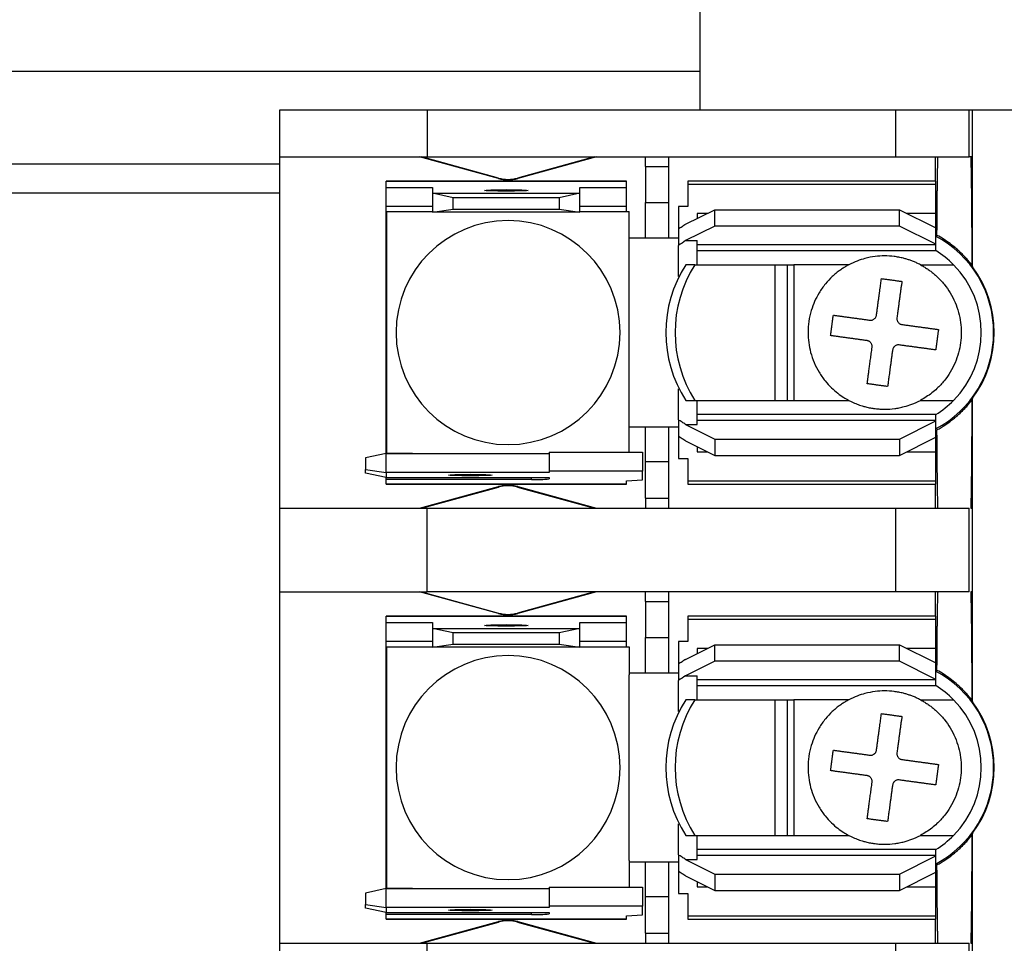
# Model space of a CAD drawing. Header units: millimetres. Extents: x 25 to 1092, y 25 to 838.
# Tile 6 of 20: x 243 to 285, y 638 to 678. Entities that reach past the tile are written whole.
import ezdxf

# ---------------------------------------------------------------- set-up
doc = ezdxf.new("R2010")
doc.units = ezdxf.units.MM
doc.header["$LTSCALE"] = 4

msp = doc.modelspace()

# ---------------------------------------------------------------- linework, layer by layer
for p, q in [((272.217, 687.697), (272.217, 674.036)), ((235.217, 675.697), (272.217, 675.697)), ((254.117, 672.006), (254.117, 674.036)), ((254.117, 674.036), (260.467, 674.036)), ((260.467, 674.036), (260.467, 672.006)), ((260.467, 674.036), (280.648, 674.036)), ((280.648, 674.036), (280.648, 672.006)), ((280.648, 674.036), (283.823, 674.036)), ((283.823, 672.006), (283.823, 674.036)), ((283.823, 674.036), (283.962, 674.036)), ((283.962, 672.006), (283.962, 674.036)), ((283.962, 674.036), (300.472, 674.036)), ((254.117, 672.006), (260.467, 672.006)), ((254.117, 656.868), (254.117, 672.006)), ((263.529, 671.072), (260.137, 672.006)), ((263.535, 671.094), (260.22, 672.006)), ((260.467, 672.006), (280.648, 672.006)), ((267.673, 672.006), (264.359, 671.094)), ((267.757, 672.006), (264.365, 671.072)), ((269.865, 671.596), (269.865, 672.006)), ((270.881, 671.596), (270.881, 672.006)), ((280.648, 672.006), (283.823, 672.006)), ((282.375, 670.965), (282.375, 672.006)), ((283.886, 672.006), (283.823, 672.006)), ((283.962, 672.006), (283.886, 672.006)), ((283.962, 667.269), (283.962, 672.006)), ((254.117, 671.697), (234.217, 671.697)), ((269.865, 671.596), (269.865, 670.043)), ((269.865, 671.596), (270.881, 671.596)), ((270.881, 670.043), (270.881, 671.596)), ((269.052, 670.965), (258.689, 670.965)), ((258.689, 670.965), (258.689, 670.964)), ((258.689, 670.681), (258.689, 670.964)), ((258.689, 670.964), (269.052, 670.964)), ((263.529, 671.072), (263.535, 671.094)), ((264.359, 671.094), (264.365, 671.072)), ((269.052, 670.964), (269.052, 670.965)), ((269.052, 670.681), (269.052, 670.964)), ((282.387, 670.965), (271.694, 670.965)), ((271.694, 670.965), (271.694, 670.833)), ((282.387, 670.833), (282.387, 670.965)), ((258.689, 670.681), (260.696, 670.681)), ((258.689, 669.869), (258.689, 670.681)), ((260.696, 670.681), (260.696, 670.436)), ((267.046, 670.681), (269.052, 670.681)), ((267.046, 670.436), (267.046, 670.681)), ((269.052, 669.869), (269.052, 670.681)), ((271.694, 670.833), (271.694, 669.862)), ((271.694, 670.833), (282.387, 670.833)), ((282.387, 669.568), (282.387, 670.833)), ((254.117, 670.447), (234.217, 670.447)), ((260.696, 670.436), (260.696, 669.623)), ((261.585, 670.248), (260.696, 670.436)), ((260.696, 670.436), (267.046, 670.436)), ((261.585, 669.749), (261.585, 670.248)), ((266.157, 670.248), (261.585, 670.248)), ((267.046, 670.436), (266.157, 670.248)), ((266.157, 670.248), (266.157, 669.749)), ((267.046, 669.623), (267.046, 670.436)), ((260.696, 669.869), (258.689, 669.869)), ((258.689, 669.009), (258.689, 669.869)), ((260.696, 669.623), (261.585, 669.749)), ((261.585, 669.749), (266.157, 669.749)), ((266.157, 669.749), (267.046, 669.623)), ((269.052, 669.869), (267.046, 669.869)), ((269.052, 669.646), (269.052, 669.869)), ((269.865, 670.043), (270.881, 670.043)), ((269.865, 668.501), (269.865, 670.043)), ((270.881, 668.501), (270.881, 670.043)), ((271.694, 669.862), (271.288, 669.862)), ((271.288, 669.862), (271.288, 668.892)), ((271.602, 669.1), (272.862, 669.731)), ((272.862, 669.027), (272.862, 669.731)), ((272.862, 669.731), (280.813, 669.731)), ((280.813, 669.027), (280.813, 669.731)), ((280.813, 669.731), (282.387, 668.943)), ((258.728, 659.228), (258.728, 669.646)), ((258.728, 669.646), (260.696, 669.646)), ((267.046, 669.623), (260.696, 669.623)), ((267.046, 669.646), (269.166, 669.646)), ((269.166, 668.439), (269.166, 669.646)), ((272.537, 669.568), (272.1, 669.568)), ((272.1, 669.568), (272.1, 669.35)), ((282.387, 669.568), (281.138, 669.568)), ((282.387, 668.911), (282.387, 669.568)), ((258.728, 669.009), (258.689, 669.009)), ((258.689, 659.865), (258.689, 669.009)), ((271.288, 668.892), (271.288, 668.194)), ((272.862, 669.027), (271.602, 668.397)), ((280.813, 669.027), (272.862, 669.027)), ((282.387, 668.239), (280.813, 669.027)), ((282.387, 668.239), (282.387, 668.943)), ((269.865, 668.501), (269.166, 668.501)), ((269.167, 660.487), (269.167, 668.387)), ((270.881, 668.501), (269.865, 668.501)), ((271.288, 668.501), (270.881, 668.501)), ((271.602, 668.397), (272.1, 668.397)), ((272.1, 667.358), (272.1, 668.397)), ((271.288, 666.855), (271.288, 668.194)), ((282.387, 668.213), (272.1, 668.213)), ((272.1, 667.968), (282.387, 667.968)), ((282.387, 668.213), (282.387, 668.239)), ((282.387, 667.968), (282.387, 668.213)), ((272.002, 667.358), (271.606, 667.358)), ((272.002, 667.358), (275.451, 667.358)), ((275.451, 667.358), (275.451, 661.516)), ((275.451, 667.358), (275.987, 667.358)), ((275.987, 661.516), (275.987, 667.358)), ((275.987, 667.358), (276.266, 667.358)), ((276.266, 667.358), (276.266, 661.516)), ((278.638, 667.358), (276.266, 667.358)), ((281.717, 667.358), (283.147, 667.358)), ((283.937, 667.344), (283.962, 667.269)), ((271.288, 660.68), (271.288, 662.019)), ((283.962, 661.605), (283.937, 661.53)), ((283.962, 656.868), (283.962, 661.605)), ((271.606, 661.516), (272.002, 661.516)), ((272.002, 661.516), (275.451, 661.516)), ((272.1, 660.478), (272.1, 661.516)), ((275.451, 661.516), (275.987, 661.516)), ((275.987, 661.516), (276.266, 661.516)), ((276.266, 661.516), (278.638, 661.516)), ((281.717, 661.516), (283.147, 661.516)), ((282.387, 660.907), (272.1, 660.907)), ((282.387, 660.662), (282.387, 660.907)), ((269.166, 659.282), (269.166, 660.436)), ((269.166, 660.373), (269.865, 660.373)), ((269.865, 660.373), (270.881, 660.373)), ((269.865, 658.866), (269.865, 660.373)), ((270.881, 658.866), (270.881, 660.373)), ((270.881, 660.373), (271.288, 660.373)), ((271.288, 660.68), (271.288, 659.983)), ((271.602, 660.478), (272.862, 659.848)), ((271.602, 660.478), (272.1, 660.478)), ((272.1, 660.662), (282.387, 660.662)), ((280.813, 659.848), (282.387, 660.635)), ((282.387, 660.635), (282.387, 660.662)), ((282.387, 659.931), (282.387, 660.635)), ((271.288, 659.983), (271.288, 659.012)), ((280.813, 659.144), (282.387, 659.931)), ((282.387, 659.306), (282.387, 659.964)), ((258.689, 659.865), (258.728, 659.865)), ((258.689, 659.222), (258.689, 659.865)), ((271.602, 659.774), (272.862, 659.144)), ((272.1, 659.525), (272.1, 659.306)), ((272.862, 659.848), (280.813, 659.848)), ((272.862, 659.848), (272.862, 659.144)), ((280.813, 659.848), (280.813, 659.144)), ((258.689, 659.222), (257.8, 659.034)), ((258.689, 658.41), (258.689, 659.222)), ((258.689, 659.222), (265.725, 659.222)), ((259.832, 659.228), (258.728, 659.228)), ((265.725, 659.282), (265.725, 658.47)), ((265.725, 659.282), (269.738, 659.282)), ((269.738, 659.282), (269.738, 658.47)), ((272.1, 659.306), (272.537, 659.306)), ((272.862, 659.144), (280.813, 659.144)), ((281.138, 659.306), (282.387, 659.306)), ((282.387, 658.041), (282.387, 659.306)), ((257.8, 659.034), (257.8, 658.535)), ((270.881, 658.866), (269.865, 658.866)), ((269.865, 657.299), (269.865, 658.866)), ((270.881, 657.299), (270.881, 658.866)), ((271.288, 659.012), (271.694, 659.012)), ((271.694, 659.012), (271.694, 658.041)), ((257.8, 658.535), (258.689, 658.41)), ((257.8, 658.376), (257.8, 658.535)), ((258.689, 658.188), (257.8, 658.376)), ((258.689, 658.41), (258.689, 658.188)), ((265.725, 658.41), (258.689, 658.41)), ((265.725, 658.47), (265.725, 658.41)), ((269.738, 658.47), (265.725, 658.47)), ((269.738, 658.088), (269.738, 658.47)), ((258.689, 658.188), (265.725, 658.188)), ((258.689, 658.108), (258.689, 658.188)), ((258.689, 657.911), (258.689, 658.108)), ((264.963, 658.108), (258.689, 658.108)), ((269.052, 657.911), (258.689, 657.911)), ((258.689, 657.909), (258.689, 657.911)), ((258.689, 657.909), (269.052, 657.909)), ((260.137, 656.868), (263.529, 657.802)), ((260.22, 656.868), (263.535, 657.781)), ((263.535, 657.781), (263.529, 657.802)), ((264.365, 657.802), (264.359, 657.781)), ((264.359, 657.781), (267.673, 656.868)), ((264.365, 657.802), (267.757, 656.868)), ((264.963, 658.108), (264.963, 658.188)), ((265.725, 658.188), (265.725, 658.135)), ((269.052, 658.047), (269.738, 658.088)), ((269.052, 657.911), (269.052, 658.047)), ((269.052, 657.909), (269.052, 657.911)), ((282.387, 658.041), (271.694, 658.041)), ((271.694, 658.041), (271.694, 657.909)), ((271.694, 657.909), (282.387, 657.909)), ((282.375, 656.868), (282.375, 657.909)), ((282.387, 657.909), (282.387, 658.041)), ((269.865, 657.299), (270.881, 657.299)), ((269.865, 657.299), (269.865, 656.868)), ((270.881, 656.868), (270.881, 657.299)), ((254.117, 653.266), (254.117, 656.868)), ((254.117, 656.868), (260.467, 656.868)), ((260.467, 653.266), (260.467, 656.868)), ((260.467, 656.868), (280.648, 656.868)), ((280.648, 656.868), (280.648, 653.266)), ((280.648, 656.868), (283.823, 656.868)), ((283.823, 653.266), (283.823, 656.868)), ((283.886, 656.868), (283.962, 656.868)), ((283.962, 653.266), (283.962, 656.868)), ((254.117, 653.266), (260.467, 653.266)), ((254.117, 638.128), (254.117, 653.266)), ((263.529, 652.332), (260.137, 653.266)), ((260.22, 653.266), (263.535, 652.354)), ((280.648, 653.266), (260.467, 653.266)), ((267.673, 653.266), (264.359, 652.354)), ((267.757, 653.266), (264.365, 652.332)), ((269.865, 652.856), (269.865, 653.266)), ((270.881, 652.856), (270.881, 653.266)), ((283.823, 653.266), (280.648, 653.266)), ((282.375, 652.225), (282.375, 653.266)), ((283.962, 653.266), (283.886, 653.266)), ((283.886, 653.266), (283.886, 653.266)), ((283.962, 648.529), (283.962, 653.266)), ((269.865, 652.856), (269.865, 651.303)), ((269.865, 652.856), (270.881, 652.856)), ((270.881, 651.303), (270.881, 652.856)), ((263.529, 652.332), (263.535, 652.354)), ((264.359, 652.354), (264.365, 652.332)), ((269.052, 652.225), (258.689, 652.225)), ((258.689, 652.225), (258.689, 652.224)), ((258.689, 651.941), (258.689, 652.224)), ((258.689, 652.224), (269.052, 652.224)), ((258.689, 651.941), (260.696, 651.941)), ((258.689, 651.129), (258.689, 651.941)), ((260.696, 651.941), (260.696, 651.696)), ((267.046, 651.696), (267.046, 651.941)), ((267.046, 651.941), (269.052, 651.941)), ((269.052, 652.224), (269.052, 652.225)), ((269.052, 651.941), (269.052, 652.224)), ((269.052, 651.129), (269.052, 651.941)), ((282.387, 652.225), (271.694, 652.225)), ((271.694, 652.225), (271.694, 652.093)), ((271.694, 652.093), (271.694, 651.122)), ((271.694, 652.093), (282.387, 652.093)), ((282.387, 652.093), (282.387, 652.225)), ((282.387, 650.828), (282.387, 652.093)), ((260.696, 651.696), (260.696, 650.883)), ((261.585, 651.508), (260.696, 651.696)), ((260.696, 651.696), (267.046, 651.696)), ((261.585, 651.009), (261.585, 651.508)), ((266.157, 651.508), (261.585, 651.508)), ((267.046, 651.696), (266.157, 651.508)), ((266.157, 651.508), (266.157, 651.009)), ((267.046, 650.883), (267.046, 651.696)), ((260.696, 651.129), (258.689, 651.129)), ((258.689, 650.269), (258.689, 651.129)), ((260.696, 650.883), (261.585, 651.009)), ((261.585, 651.009), (266.157, 651.009)), ((266.157, 651.009), (267.046, 650.883)), ((269.052, 651.129), (267.046, 651.129)), ((269.052, 650.906), (269.052, 651.129)), ((269.865, 651.303), (270.881, 651.303)), ((269.865, 649.761), (269.865, 651.303)), ((270.881, 649.761), (270.881, 651.303)), ((271.694, 651.122), (271.288, 651.122)), ((271.288, 651.122), (271.288, 650.152)), ((271.602, 650.36), (272.862, 650.991)), ((272.862, 650.287), (272.862, 650.991)), ((272.862, 650.991), (280.813, 650.991)), ((280.813, 650.287), (280.813, 650.991)), ((280.813, 650.991), (282.387, 650.203)), ((258.728, 650.906), (260.696, 650.906)), ((258.728, 640.488), (258.728, 650.906)), ((267.046, 650.883), (260.696, 650.883)), ((267.046, 650.906), (269.166, 650.906)), ((269.166, 650.906), (269.166, 649.699)), ((272.537, 650.828), (272.1, 650.828)), ((272.1, 650.828), (272.1, 650.61)), ((282.387, 650.828), (281.138, 650.828)), ((282.387, 650.171), (282.387, 650.828)), ((258.689, 641.125), (258.689, 650.269)), ((271.288, 650.152), (271.288, 649.454)), ((272.862, 650.287), (271.602, 649.657)), ((280.813, 650.287), (272.862, 650.287)), ((282.387, 649.499), (280.813, 650.287)), ((282.387, 649.499), (282.387, 650.203)), ((269.865, 649.761), (269.166, 649.761)), ((270.881, 649.761), (269.865, 649.761)), ((271.288, 649.761), (270.881, 649.761)), ((269.167, 649.647), (269.166, 649.699)), ((269.167, 641.747), (269.167, 649.647)), ((271.288, 648.115), (271.288, 649.454)), ((271.602, 649.657), (272.1, 649.657)), ((272.1, 648.618), (272.1, 649.657)), ((282.387, 649.473), (272.1, 649.473)), ((282.387, 649.473), (282.387, 649.499)), ((282.387, 649.228), (282.387, 649.473)), ((272.1, 649.228), (282.387, 649.228)), ((272.002, 648.618), (271.606, 648.618)), ((272.002, 648.618), (275.451, 648.618)), ((275.451, 648.618), (275.451, 642.776)), ((275.451, 648.618), (275.987, 648.618)), ((275.987, 642.776), (275.987, 648.618)), ((275.987, 648.618), (276.266, 648.618)), ((276.266, 648.618), (276.266, 642.776)), ((278.638, 648.618), (276.266, 648.618)), ((281.717, 648.618), (283.147, 648.618)), ((283.937, 648.604), (283.962, 648.529)), ((271.288, 641.94), (271.288, 643.279)), ((271.606, 642.776), (272.002, 642.776)), ((272.002, 642.776), (275.451, 642.776)), ((272.1, 641.738), (272.1, 642.776)), ((275.451, 642.776), (275.987, 642.776)), ((275.987, 642.776), (276.266, 642.776)), ((276.266, 642.776), (278.638, 642.776)), ((281.717, 642.776), (283.147, 642.776)), ((283.962, 642.865), (283.937, 642.79)), ((283.962, 638.128), (283.962, 642.865)), ((282.387, 642.167), (272.1, 642.167)), ((282.387, 641.922), (282.387, 642.167)), ((269.166, 641.696), (269.167, 641.747)), ((269.166, 641.696), (269.166, 640.542)), ((271.288, 641.94), (271.288, 641.243)), ((271.602, 641.738), (272.862, 641.108)), ((271.602, 641.738), (272.1, 641.738)), ((272.1, 641.922), (282.387, 641.922)), ((280.813, 641.108), (282.387, 641.895)), ((282.387, 641.895), (282.387, 641.922)), ((282.387, 641.191), (282.387, 641.895)), ((269.166, 641.633), (269.865, 641.633)), ((269.865, 641.633), (270.881, 641.633)), ((269.865, 640.126), (269.865, 641.633)), ((270.881, 640.126), (270.881, 641.633)), ((270.881, 641.633), (271.288, 641.633)), ((271.288, 641.243), (271.288, 640.272)), ((282.387, 640.566), (282.387, 641.224)), ((258.689, 641.125), (258.728, 641.125)), ((258.689, 640.482), (258.689, 641.125)), ((271.602, 641.034), (272.862, 640.404)), ((272.862, 641.108), (280.813, 641.108)), ((272.862, 641.108), (272.862, 640.404)), ((280.813, 640.404), (282.387, 641.191)), ((280.813, 641.108), (280.813, 640.404)), ((258.689, 640.482), (257.8, 640.294)), ((258.689, 639.67), (258.689, 640.482)), ((258.689, 640.482), (265.725, 640.482)), ((259.832, 640.488), (258.728, 640.488)), ((265.725, 640.542), (265.725, 639.73)), ((265.725, 640.542), (269.738, 640.542)), ((269.738, 640.542), (269.738, 639.73)), ((272.1, 640.785), (272.1, 640.566)), ((272.1, 640.566), (272.537, 640.566)), ((272.862, 640.404), (280.813, 640.404)), ((281.138, 640.566), (282.387, 640.566)), ((282.387, 639.301), (282.387, 640.566)), ((257.8, 640.294), (257.8, 639.795)), ((269.865, 638.559), (269.865, 640.126)), ((270.881, 640.126), (269.865, 640.126)), ((270.881, 638.559), (270.881, 640.126)), ((271.288, 640.272), (271.694, 640.272)), ((271.694, 640.272), (271.694, 639.301)), ((257.8, 639.795), (258.689, 639.67)), ((257.8, 639.636), (257.8, 639.795)), ((258.689, 639.448), (257.8, 639.636)), ((258.689, 639.67), (258.689, 639.448)), ((265.725, 639.67), (258.689, 639.67)), ((269.738, 639.73), (265.725, 639.73)), ((265.725, 639.73), (265.725, 639.67)), ((269.738, 639.348), (269.738, 639.73)), ((258.689, 639.448), (265.725, 639.448)), ((258.689, 639.368), (258.689, 639.448)), ((258.689, 639.171), (258.689, 639.368)), ((264.963, 639.368), (258.689, 639.368)), ((269.052, 639.171), (258.689, 639.171)), ((258.689, 639.169), (258.689, 639.171)), ((258.689, 639.169), (269.052, 639.169)), ((264.963, 639.368), (264.963, 639.448)), ((265.725, 639.448), (265.725, 639.395)), ((269.052, 639.307), (269.738, 639.348)), ((269.052, 639.171), (269.052, 639.307)), ((269.052, 639.169), (269.052, 639.171)), ((282.387, 639.301), (271.694, 639.301)), ((271.694, 639.301), (271.694, 639.169)), ((271.694, 639.169), (282.387, 639.169)), ((282.375, 638.128), (282.375, 639.169)), ((282.387, 639.169), (282.387, 639.301)), ((260.137, 638.128), (263.529, 639.062)), ((260.22, 638.128), (263.535, 639.041)), ((263.535, 639.041), (263.529, 639.062)), ((264.365, 639.062), (264.359, 639.041)), ((264.359, 639.041), (267.673, 638.128)), ((264.365, 639.062), (267.757, 638.128)), ((269.865, 638.559), (270.881, 638.559)), ((269.865, 638.559), (269.865, 638.128)), ((270.881, 638.128), (270.881, 638.559)), ((254.117, 634.526), (254.117, 638.128)), ((254.117, 638.128), (260.467, 638.128)), ((260.467, 634.526), (260.467, 638.128)), ((260.467, 638.128), (280.648, 638.128)), ((280.648, 638.128), (280.648, 634.526)), ((280.648, 638.128), (283.823, 638.128)), ((283.823, 634.526), (283.823, 638.128)), ((283.886, 638.128), (283.962, 638.128)), ((283.962, 634.526), (283.962, 638.128))]:
    msp.add_line(p, q)
at = {"flags": 128}
for points in [[(263.871, 670.53), (263.511, 670.532), (263.206, 670.539), (263.002, 670.55), (262.931, 670.562), (263.002, 670.575), (263.206, 670.586), (263.511, 670.593), (263.871, 670.595)], [(263.871, 670.595), (264.23, 670.593), (264.535, 670.586), (264.739, 670.575), (264.811, 670.562), (264.739, 670.55), (264.535, 670.539), (264.23, 670.532), (263.871, 670.53)], [(262.321, 658.266), (261.962, 658.269), (261.657, 658.276), (261.453, 658.286), (261.382, 658.299), (261.453, 658.311), (261.657, 658.322), (261.962, 658.329), (262.321, 658.332)], [(262.321, 658.332), (262.681, 658.329), (262.986, 658.322), (263.19, 658.311), (263.261, 658.299), (263.19, 658.286), (262.986, 658.276), (262.681, 658.269), (262.321, 658.266)], [(263.871, 651.79), (263.511, 651.792), (263.206, 651.799), (263.002, 651.81), (262.931, 651.822), (263.002, 651.835), (263.206, 651.846), (263.511, 651.853), (263.871, 651.855)], [(263.871, 651.855), (264.23, 651.853), (264.535, 651.846), (264.739, 651.835), (264.811, 651.822), (264.739, 651.81), (264.535, 651.799), (264.23, 651.792), (263.871, 651.79)], [(262.321, 639.526), (261.962, 639.529), (261.657, 639.536), (261.453, 639.546), (261.382, 639.559), (261.453, 639.571), (261.657, 639.582), (261.962, 639.589), (262.321, 639.592)], [(262.321, 639.592), (262.681, 639.589), (262.986, 639.582), (263.19, 639.571), (263.261, 639.559), (263.19, 639.546), (262.986, 639.536), (262.681, 639.529), (262.321, 639.526)]]:
    msp.add_lwpolyline(points, dxfattribs=at)
for centre, radius, start, end in [((263.947, 672.591), 1.575, 254.6031, 285.3969), ((263.947, 672.591), 1.553, 254.6031, 285.3969), ((263.947, 664.437), 4.826, 90, 270), ((263.947, 664.437), 4.826, 270, 90), ((267.897, 668.387), 1.27, 0, 2.3393), ((280.178, 664.437), 4.699, 297.8765, 62.1235), ((280.178, 664.437), 4.166, 44.5249, 57.9616), ((276.156, 664.437), 5.407, 147.298, 212.702), ((276.551, 664.437), 5.407, 147.298, 212.702), ((280.178, 664.437), 4.166, 315.4751, 44.5249), ((280.178, 664.437), 4.727, 323.1955, 36.8045), ((280.178, 664.437), 4.166, 302.0384, 315.4751), ((267.897, 660.487), 1.27, 357.6607, 0), ((259.997, 660.487), 1.27, 262.5235, 265.1712), ((263.947, 656.284), 1.575, 90, 105.3969), ((263.947, 656.284), 1.553, 90, 105.3969), ((263.947, 656.284), 1.575, 74.6031, 90), ((263.947, 656.284), 1.553, 74.6031, 90), ((265.153, 663.587), 5.482, 268.0109, 275.9867), ((263.947, 653.851), 1.575, 254.6031, 285.3969), ((263.947, 653.851), 1.553, 254.6031, 285.3969), ((263.947, 645.697), 4.826, 90, 270), ((263.947, 645.697), 4.826, 270, 90), ((280.178, 645.697), 4.699, 297.8765, 62.1235), ((280.178, 645.697), 4.166, 44.5249, 57.9616), ((276.156, 645.697), 5.407, 147.298, 212.702), ((276.551, 645.697), 5.407, 147.298, 212.702), ((280.178, 645.697), 4.166, 315.4751, 44.5249), ((280.178, 645.697), 4.727, 323.1955, 36.8045), ((280.178, 645.697), 4.166, 302.0384, 315.4751), ((259.997, 641.747), 1.27, 262.5235, 265.1712), ((263.947, 637.544), 1.575, 90, 105.3969), ((263.947, 637.544), 1.575, 74.6031, 90), ((265.153, 644.847), 5.482, 268.0109, 275.9867), ((263.947, 637.544), 1.553, 90, 105.3969), ((263.947, 637.544), 1.553, 74.6031, 90)]:
    msp.add_arc(centre, radius, start, end)
for points, knots in [([(282.434, 668.626), (282.434, 668.706), (282.435, 668.867), (282.437, 669.102), (282.438, 669.335), (282.44, 669.564), (282.442, 669.789), (282.444, 670.008), (282.446, 670.222), (282.448, 670.429), (282.45, 670.628), (282.452, 670.819), (282.455, 671.001), (282.458, 671.173), (282.46, 671.333), (282.463, 671.481), (282.466, 671.617), (282.469, 671.738), (282.472, 671.845), (282.475, 671.936), (282.477, 671.983), (282.478, 672.006)], [0, 0, 0, 0, 0.045517, 0.091824, 0.138922, 0.186811, 0.23549, 0.284959, 0.335219, 0.38627, 0.438111, 0.490743, 0.544165, 0.598377, 0.653381, 0.709174, 0.765758, 0.823133, 0.881298, 0.940254, 1, 1, 1, 1]), ([(283.886, 672.006), (283.887, 671.99), (283.888, 671.957), (283.891, 671.895), (283.893, 671.825), (283.895, 671.745), (283.898, 671.656), (283.9, 671.558), (283.904, 671.357), (283.91, 671.008), (283.917, 670.438), (283.923, 669.771), (283.928, 669.145), (283.931, 668.614), (283.933, 668.205), (283.935, 667.783), (283.936, 667.491), (283.937, 667.344)], [0, 0, 0, 0, 0.035252, 0.070395, 0.105475, 0.140535, 0.17562, 0.210774, 0.246043, 0.372996, 0.500017, 0.626969, 0.75399, 0.815599, 0.876978, 0.938366, 1, 1, 1, 1]), ([(271.602, 669.1), (271.55, 669.065), (271.445, 668.993), (271.34, 668.926), (271.288, 668.892)], [0, 0, 0, 0, 0.4993314, 1, 1, 1, 1]), ([(283.937, 667.344), (283.896, 667.396), (283.815, 667.499), (283.685, 667.647), (283.55, 667.789), (283.41, 667.926), (283.228, 668.088), (283.002, 668.269), (282.725, 668.461), (282.531, 668.571), (282.434, 668.626)], [0, 0, 0, 0, 0.09893, 0.197613, 0.296176, 0.394749, 0.493462, 0.664483, 0.833084, 1, 1, 1, 1]), ([(281.717, 667.358), (281.668, 667.383), (281.571, 667.433), (281.424, 667.496), (281.278, 667.552), (281.133, 667.599), (280.97, 667.644), (280.787, 667.685), (280.518, 667.727), (280.176, 667.748), (279.755, 667.722), (279.358, 667.644), (278.979, 667.523), (278.755, 667.415), (278.638, 667.358)], [0, 0, 0, 0, 0.051803, 0.101781, 0.150297, 0.197806, 0.244861, 0.30895, 0.372646, 0.500095, 0.628581, 0.767263, 0.877755, 1, 1, 1, 1]), ([(278.638, 667.358), (278.591, 667.333), (278.495, 667.281), (278.353, 667.191), (278.209, 667.09), (278.064, 666.977), (277.862, 666.799), (277.609, 666.529), (277.275, 666.056), (276.964, 665.358), (276.833, 664.472), (276.954, 663.552), (277.252, 662.853), (277.596, 662.363), (277.873, 662.062), (278.145, 661.828), (278.397, 661.65), (278.562, 661.558), (278.638, 661.516)], [0, 0, 0, 0, 0.02228, 0.045697, 0.070263, 0.095982, 0.122861, 0.183209, 0.250333, 0.365012, 0.5, 0.620444, 0.749683, 0.813777, 0.870822, 0.920857, 0.963911, 1, 1, 1, 1]), ([(281.717, 667.358), (281.769, 667.33), (281.872, 667.274), (282.02, 667.179), (282.163, 667.078), (282.301, 666.968), (282.502, 666.789), (282.751, 666.523), (283.014, 666.149), (283.223, 665.741), (283.419, 665.177), (283.519, 664.437), (283.419, 663.698), (283.223, 663.133), (283.014, 662.727), (282.751, 662.352), (282.476, 662.057), (282.212, 661.831), (281.973, 661.66), (281.803, 661.564), (281.717, 661.516)], [0, 0, 0, 0, 0.024593, 0.0490982, 0.0735854, 0.0981245, 0.1227852, 0.1863756, 0.2501806, 0.313767, 0.3775759, 0.5000117, 0.6224475, 0.6860379, 0.7498428, 0.8134293, 0.8772382, 0.9181627, 0.9589747, 1, 1, 1, 1]), ([(279.826, 665.19), (279.834, 665.248), (279.85, 665.364), (279.873, 665.534), (279.895, 665.697), (279.917, 665.854), (279.937, 666.005), (279.957, 666.148), (279.975, 666.285), (279.993, 666.415), (280.009, 666.538), (280.025, 666.654), (280.035, 666.727), (280.04, 666.763)], [0, 0, 0, 0, 0.100543, 0.199146, 0.295814, 0.390552, 0.483364, 0.574254, 0.663226, 0.750284, 0.835431, 0.918669, 1, 1, 1, 1]), ([(280.04, 666.763), (280.088, 666.756), (280.186, 666.743), (280.333, 666.723), (280.48, 666.703), (280.628, 666.683), (280.775, 666.663), (280.872, 666.65), (280.921, 666.643)], [0, 0, 0, 0, 0.166634, 0.333317, 0.500021, 0.666721, 0.83339, 1, 1, 1, 1]), ([(280.921, 666.643), (280.915, 666.599), (280.903, 666.509), (280.883, 666.364), (280.862, 666.209), (280.839, 666.044), (280.815, 665.868), (280.79, 665.683), (280.764, 665.487), (280.736, 665.283), (280.717, 665.142), (280.707, 665.07)], [0, 0, 0, 0, 0.099668, 0.202185, 0.307554, 0.41578, 0.526869, 0.640828, 0.757664, 0.877386, 1, 1, 1, 1]), ([(277.848, 664.305), (277.854, 664.353), (277.867, 664.448), (277.887, 664.593), (277.907, 664.74), (277.927, 664.888), (277.947, 665.037), (277.961, 665.136), (277.967, 665.186)], [0, 0, 0, 0, 0.163609, 0.328093, 0.493699, 0.660695, 0.829365, 1, 1, 1, 1]), ([(277.967, 665.186), (278.014, 665.18), (278.106, 665.167), (278.252, 665.147), (278.403, 665.127), (278.557, 665.106), (278.716, 665.084), (278.877, 665.063), (279.04, 665.04), (279.206, 665.018), (279.372, 664.995), (279.484, 664.98), (279.54, 664.972)], [0, 0, 0, 0, 0.104234, 0.207504, 0.309816, 0.411178, 0.511599, 0.611089, 0.709662, 0.807328, 0.904103, 1, 1, 1, 1]), ([(279.54, 664.972), (279.557, 664.971), (279.591, 664.968), (279.641, 664.977), (279.688, 664.994), (279.715, 665.013), (279.728, 665.022)], [0, 0, 0, 0, 0.258819, 0.515795, 0.758326, 1, 1, 1, 1]), ([(279.728, 665.022), (279.741, 665.032), (279.766, 665.053), (279.794, 665.094), (279.817, 665.14), (279.823, 665.173), (279.826, 665.19)], [0, 0, 0, 0, 0.241663, 0.484493, 0.741216, 1, 1, 1, 1]), ([(280.705, 665.036), (280.705, 665.022), (280.707, 664.995), (280.717, 664.954), (280.733, 664.916), (280.749, 664.894), (280.757, 664.882)], [0, 0, 0, 0, 0.255428, 0.502395, 0.748143, 1, 1, 1, 1]), ([(280.757, 664.882), (280.767, 664.87), (280.788, 664.845), (280.829, 664.816), (280.875, 664.794), (280.908, 664.788), (280.925, 664.784)], [0, 0, 0, 0, 0.2418069, 0.484529, 0.7413133, 1, 1, 1, 1]), ([(280.925, 664.784), (280.981, 664.777), (281.093, 664.761), (281.259, 664.739), (281.425, 664.717), (281.588, 664.694), (281.749, 664.673), (281.907, 664.651), (282.062, 664.63), (282.213, 664.609), (282.359, 664.59), (282.451, 664.577), (282.498, 664.571)], [0, 0, 0, 0, 0.0959397, 0.1927474, 0.2904377, 0.3890241, 0.4885195, 0.5889357, 0.6902831, 0.7925713, 0.8958081, 1, 1, 1, 1]), ([(282.498, 664.571), (282.491, 664.52), (282.477, 664.42), (282.457, 664.27), (282.436, 664.122), (282.417, 663.976), (282.397, 663.831), (282.384, 663.737), (282.378, 663.69)], [0, 0, 0, 0, 0.1727458, 0.3426934, 0.5101221, 0.6753078, 0.8385168, 1, 1, 1, 1]), ([(279.421, 664.091), (279.365, 664.099), (279.253, 664.114), (279.087, 664.137), (278.922, 664.159), (278.759, 664.181), (278.598, 664.203), (278.44, 664.225), (278.285, 664.246), (278.134, 664.266), (277.987, 664.286), (277.894, 664.299), (277.848, 664.305)], [0, 0, 0, 0, 0.095565, 0.192032, 0.289432, 0.387799, 0.487164, 0.587558, 0.689011, 0.79155, 0.895205, 1, 1, 1, 1]), ([(279.589, 663.993), (279.578, 664.006), (279.556, 664.032), (279.516, 664.061), (279.47, 664.082), (279.437, 664.088), (279.421, 664.091)], [0, 0, 0, 0, 0.252596, 0.496698, 0.742522, 1, 1, 1, 1]), ([(279.425, 662.232), (279.43, 662.274), (279.442, 662.362), (279.462, 662.508), (279.484, 662.673), (279.509, 662.857), (279.537, 663.063), (279.568, 663.29), (279.602, 663.539), (279.626, 663.715), (279.638, 663.805)], [0, 0, 0, 0, 0.0945812, 0.1978404, 0.3097861, 0.4304234, 0.5597565, 0.6977909, 0.8445347, 1, 1, 1, 1]), ([(279.638, 663.805), (279.64, 663.822), (279.642, 663.856), (279.633, 663.906), (279.616, 663.953), (279.598, 663.98), (279.589, 663.993)], [0, 0, 0, 0, 0.257893, 0.515504, 0.757827, 1, 1, 1, 1]), ([(280.617, 663.854), (280.605, 663.843), (280.58, 663.822), (280.551, 663.782), (280.529, 663.736), (280.522, 663.703), (280.519, 663.686)], [0, 0, 0, 0, 0.241985, 0.484234, 0.741933, 1, 1, 1, 1]), ([(280.805, 663.903), (280.788, 663.905), (280.755, 663.908), (280.706, 663.9), (280.659, 663.882), (280.631, 663.863), (280.617, 663.854)], [0, 0, 0, 0, 0.257412, 0.503214, 0.747339, 1, 1, 1, 1]), ([(282.378, 663.69), (282.331, 663.696), (282.239, 663.709), (282.092, 663.729), (281.941, 663.749), (281.786, 663.77), (281.628, 663.792), (281.467, 663.814), (281.303, 663.836), (281.139, 663.858), (280.973, 663.881), (280.861, 663.896), (280.805, 663.903)], [0, 0, 0, 0, 0.104749, 0.208367, 0.310881, 0.412318, 0.512707, 0.612078, 0.71046, 0.807886, 0.904389, 1, 1, 1, 1]), ([(280.519, 663.686), (280.511, 663.625), (280.495, 663.505), (280.471, 663.332), (280.449, 663.169), (280.428, 663.015), (280.409, 662.871), (280.391, 662.736), (280.374, 662.61), (280.358, 662.494), (280.343, 662.387), (280.33, 662.288), (280.317, 662.197), (280.309, 662.14), (280.306, 662.113)], [0, 0, 0, 0, 0.104633, 0.205383, 0.302256, 0.395255, 0.484382, 0.569639, 0.651028, 0.72855, 0.802206, 0.871998, 0.937929, 1, 1, 1, 1]), ([(280.306, 662.113), (280.257, 662.119), (280.16, 662.133), (280.012, 662.153), (279.865, 662.173), (279.718, 662.193), (279.571, 662.213), (279.473, 662.226), (279.425, 662.232)], [0, 0, 0, 0, 0.1671361, 0.333688, 0.4999525, 0.6662276, 0.8328112, 1, 1, 1, 1]), ([(278.638, 661.516), (278.681, 661.494), (278.762, 661.453), (278.878, 661.401), (279.025, 661.341), (279.186, 661.285), (279.38, 661.231), (279.534, 661.197), (279.652, 661.177), (279.719, 661.167), (279.787, 661.158), (279.872, 661.149), (280.007, 661.138), (280.256, 661.131), (280.534, 661.149), (280.816, 661.195), (281.06, 661.251), (281.37, 661.349), (281.594, 661.457), (281.717, 661.516)], [0, 0, 0, 0, 0.045168, 0.085104, 0.119811, 0.193043, 0.24482, 0.308746, 0.340681, 0.356642, 0.372598, 0.404497, 0.43638, 0.500099, 0.637354, 0.696363, 0.767295, 0.872249, 1, 1, 1, 1]), ([(282.434, 660.248), (282.492, 660.281), (282.609, 660.346), (282.779, 660.453), (282.945, 660.567), (283.107, 660.689), (283.287, 660.837), (283.481, 661.014), (283.662, 661.199), (283.812, 661.371), (283.894, 661.476), (283.937, 661.53)], [0, 0, 0, 0, 0.099975, 0.200459, 0.301612, 0.403595, 0.506562, 0.655073, 0.799745, 0.896986, 1, 1, 1, 1]), ([(283.937, 661.53), (283.936, 661.447), (283.936, 661.28), (283.935, 661.036), (283.934, 660.797), (283.933, 660.562), (283.931, 660.332), (283.93, 660.107), (283.927, 659.693), (283.923, 659.121), (283.917, 658.454), (283.91, 657.882), (283.904, 657.496), (283.898, 657.246), (283.894, 657.089), (283.89, 656.96), (283.888, 656.899), (283.886, 656.868)], [0, 0, 0, 0, 0.034946, 0.069766, 0.104502, 0.139198, 0.173897, 0.208642, 0.243476, 0.370058, 0.496055, 0.623584, 0.750645, 0.813274, 0.875544, 0.937702, 1, 1, 1, 1]), ([(271.602, 660.478), (271.55, 660.512), (271.445, 660.581), (271.34, 660.647), (271.288, 660.68)], [0, 0, 0, 0, 0.499491, 1, 1, 1, 1]), ([(271.288, 659.983), (271.34, 659.949), (271.445, 659.881), (271.55, 659.81), (271.602, 659.774)], [0, 0, 0, 0, 0.500669, 1, 1, 1, 1]), ([(282.478, 656.868), (282.478, 656.886), (282.476, 656.92), (282.474, 656.983), (282.472, 657.054), (282.469, 657.132), (282.467, 657.219), (282.465, 657.311), (282.463, 657.41), (282.461, 657.515), (282.459, 657.625), (282.458, 657.74), (282.456, 657.858), (282.454, 657.981), (282.452, 658.106), (282.451, 658.235), (282.449, 658.366), (282.448, 658.499), (282.446, 658.633), (282.445, 658.769), (282.444, 658.905), (282.442, 659.042), (282.441, 659.179), (282.44, 659.316), (282.439, 659.453), (282.438, 659.589), (282.437, 659.723), (282.436, 659.857), (282.435, 659.988), (282.434, 660.118), (282.434, 660.205), (282.434, 660.248)], [0, 0, 0, 0, 0.044579, 0.088437, 0.131574, 0.173989, 0.215684, 0.256657, 0.296909, 0.33644, 0.37525, 0.413338, 0.450706, 0.487352, 0.523278, 0.558482, 0.592964, 0.626726, 0.659767, 0.692086, 0.723684, 0.754561, 0.784717, 0.814151, 0.842865, 0.870857, 0.898128, 0.924678, 0.950506, 0.975614, 1, 1, 1, 1]), ([(282.434, 649.886), (282.434, 649.965), (282.435, 650.123), (282.437, 650.355), (282.438, 650.585), (282.44, 650.812), (282.442, 651.035), (282.444, 651.254), (282.446, 651.467), (282.448, 651.674), (282.45, 651.874), (282.452, 652.066), (282.455, 652.249), (282.457, 652.421), (282.46, 652.583), (282.463, 652.734), (282.466, 652.871), (282.469, 652.994), (282.472, 653.102), (282.475, 653.195), (282.477, 653.242), (282.478, 653.266)], [0, 0, 0, 0, 0.044766, 0.090407, 0.136921, 0.184309, 0.232571, 0.281707, 0.331717, 0.382601, 0.434358, 0.48699, 0.540496, 0.594875, 0.650128, 0.706256, 0.763257, 0.821132, 0.879881, 0.939503, 1, 1, 1, 1]), ([(283.886, 653.266), (283.887, 653.249), (283.889, 653.216), (283.891, 653.154), (283.893, 653.082), (283.895, 653.001), (283.898, 652.91), (283.9, 652.81), (283.904, 652.606), (283.91, 652.253), (283.917, 651.681), (283.923, 651.014), (283.928, 650.39), (283.931, 649.862), (283.933, 649.458), (283.935, 649.039), (283.936, 648.75), (283.937, 648.604)], [0, 0, 0, 0, 0.035596, 0.07112, 0.106619, 0.14214, 0.177729, 0.213432, 0.249296, 0.376345, 0.503892, 0.629834, 0.756532, 0.817367, 0.878069, 0.938869, 1, 1, 1, 1]), ([(271.602, 650.36), (271.55, 650.325), (271.445, 650.253), (271.34, 650.186), (271.288, 650.152)], [0, 0, 0, 0, 0.499331, 1, 1, 1, 1]), ([(283.937, 648.604), (283.896, 648.656), (283.815, 648.759), (283.685, 648.907), (283.55, 649.049), (283.41, 649.186), (283.228, 649.348), (283.002, 649.529), (282.725, 649.721), (282.531, 649.831), (282.434, 649.886)], [0, 0, 0, 0, 0.09893, 0.197613, 0.296176, 0.394749, 0.493462, 0.664483, 0.833084, 1, 1, 1, 1]), ([(281.717, 648.618), (281.668, 648.643), (281.571, 648.693), (281.424, 648.756), (281.278, 648.812), (281.133, 648.859), (280.97, 648.904), (280.787, 648.945), (280.518, 648.987), (280.176, 649.008), (279.755, 648.982), (279.358, 648.904), (278.979, 648.783), (278.755, 648.675), (278.638, 648.618)], [0, 0, 0, 0, 0.0518027, 0.1017815, 0.1502974, 0.1978063, 0.2448607, 0.3089496, 0.3726465, 0.5000954, 0.6285807, 0.7672633, 0.8777549, 1, 1, 1, 1]), ([(278.638, 648.618), (278.591, 648.593), (278.495, 648.541), (278.353, 648.451), (278.209, 648.35), (278.064, 648.237), (277.862, 648.059), (277.609, 647.789), (277.275, 647.316), (276.964, 646.618), (276.833, 645.732), (276.954, 644.812), (277.252, 644.113), (277.596, 643.623), (277.873, 643.322), (278.145, 643.088), (278.397, 642.91), (278.562, 642.818), (278.638, 642.776)], [0, 0, 0, 0, 0.02228, 0.045697, 0.070263, 0.095982, 0.122861, 0.183209, 0.250333, 0.365012, 0.5, 0.620444, 0.749683, 0.813777, 0.870822, 0.920857, 0.963911, 1, 1, 1, 1]), ([(281.717, 648.618), (281.769, 648.59), (281.872, 648.534), (282.02, 648.439), (282.163, 648.338), (282.301, 648.228), (282.502, 648.049), (282.751, 647.783), (283.014, 647.409), (283.223, 647.001), (283.419, 646.437), (283.519, 645.697), (283.419, 644.958), (283.223, 644.393), (283.014, 643.987), (282.751, 643.612), (282.476, 643.317), (282.212, 643.091), (281.973, 642.92), (281.803, 642.824), (281.717, 642.776)], [0, 0, 0, 0, 0.024593, 0.049098, 0.073585, 0.098125, 0.122785, 0.186376, 0.250181, 0.313767, 0.377576, 0.500012, 0.622447, 0.686038, 0.749843, 0.813429, 0.877238, 0.918163, 0.958975, 1, 1, 1, 1]), ([(279.826, 646.45), (279.834, 646.508), (279.85, 646.624), (279.873, 646.794), (279.895, 646.957), (279.917, 647.114), (279.937, 647.265), (279.957, 647.408), (279.975, 647.545), (279.993, 647.675), (280.009, 647.798), (280.025, 647.914), (280.035, 647.987), (280.04, 648.023)], [0, 0, 0, 0, 0.100543, 0.199146, 0.295814, 0.390552, 0.483364, 0.574254, 0.663226, 0.750284, 0.835431, 0.918669, 1, 1, 1, 1]), ([(280.04, 648.023), (280.088, 648.016), (280.186, 648.003), (280.333, 647.983), (280.48, 647.963), (280.628, 647.943), (280.775, 647.923), (280.872, 647.91), (280.921, 647.903)], [0, 0, 0, 0, 0.166634, 0.333317, 0.500021, 0.666721, 0.83339, 1, 1, 1, 1]), ([(280.921, 647.903), (280.915, 647.859), (280.903, 647.769), (280.883, 647.624), (280.862, 647.469), (280.839, 647.304), (280.815, 647.128), (280.79, 646.943), (280.764, 646.747), (280.736, 646.543), (280.717, 646.402), (280.707, 646.33)], [0, 0, 0, 0, 0.099668, 0.202185, 0.307554, 0.41578, 0.526869, 0.640828, 0.757664, 0.877386, 1, 1, 1, 1]), ([(277.848, 645.565), (277.854, 645.613), (277.867, 645.708), (277.887, 645.853), (277.907, 646), (277.927, 646.148), (277.947, 646.297), (277.961, 646.396), (277.967, 646.446)], [0, 0, 0, 0, 0.163609, 0.328093, 0.493699, 0.660695, 0.829365, 1, 1, 1, 1]), ([(277.967, 646.446), (278.014, 646.44), (278.106, 646.427), (278.252, 646.407), (278.403, 646.387), (278.557, 646.366), (278.716, 646.344), (278.877, 646.323), (279.04, 646.3), (279.206, 646.278), (279.372, 646.255), (279.484, 646.24), (279.54, 646.232)], [0, 0, 0, 0, 0.104234, 0.207504, 0.309816, 0.411178, 0.511599, 0.611089, 0.709662, 0.807328, 0.904103, 1, 1, 1, 1]), ([(279.728, 646.282), (279.741, 646.292), (279.766, 646.313), (279.794, 646.354), (279.817, 646.4), (279.823, 646.433), (279.826, 646.45)], [0, 0, 0, 0, 0.241663, 0.484493, 0.741216, 1, 1, 1, 1]), ([(279.54, 646.232), (279.557, 646.231), (279.591, 646.228), (279.641, 646.237), (279.688, 646.254), (279.715, 646.273), (279.728, 646.282)], [0, 0, 0, 0, 0.2588188, 0.5157952, 0.7583261, 1, 1, 1, 1]), ([(280.705, 646.296), (280.705, 646.282), (280.707, 646.255), (280.717, 646.214), (280.733, 646.176), (280.749, 646.154), (280.757, 646.142)], [0, 0, 0, 0, 0.255433, 0.502401, 0.748147, 1, 1, 1, 1]), ([(280.757, 646.142), (280.767, 646.13), (280.788, 646.105), (280.829, 646.076), (280.875, 646.054), (280.908, 646.048), (280.925, 646.044)], [0, 0, 0, 0, 0.241807, 0.484528, 0.741313, 1, 1, 1, 1]), ([(280.925, 646.044), (280.981, 646.037), (281.093, 646.021), (281.259, 645.999), (281.425, 645.977), (281.588, 645.954), (281.749, 645.933), (281.907, 645.911), (282.062, 645.89), (282.213, 645.869), (282.359, 645.85), (282.451, 645.837), (282.498, 645.831)], [0, 0, 0, 0, 0.09594, 0.192747, 0.290438, 0.389024, 0.48852, 0.588936, 0.690283, 0.792571, 0.895808, 1, 1, 1, 1]), ([(279.421, 645.351), (279.365, 645.359), (279.253, 645.374), (279.087, 645.397), (278.922, 645.419), (278.759, 645.441), (278.598, 645.463), (278.44, 645.485), (278.285, 645.506), (278.134, 645.526), (277.987, 645.546), (277.894, 645.559), (277.848, 645.565)], [0, 0, 0, 0, 0.0955652, 0.1920316, 0.2894321, 0.3877991, 0.4871642, 0.5875581, 0.6890106, 0.7915505, 0.8952049, 1, 1, 1, 1]), ([(282.498, 645.831), (282.491, 645.78), (282.477, 645.68), (282.457, 645.53), (282.436, 645.382), (282.417, 645.236), (282.397, 645.091), (282.384, 644.997), (282.378, 644.95)], [0, 0, 0, 0, 0.172746, 0.342693, 0.510122, 0.675308, 0.838517, 1, 1, 1, 1]), ([(279.589, 645.253), (279.578, 645.266), (279.556, 645.292), (279.516, 645.321), (279.47, 645.342), (279.437, 645.348), (279.421, 645.351)], [0, 0, 0, 0, 0.252596, 0.496698, 0.742523, 1, 1, 1, 1]), ([(279.425, 643.492), (279.43, 643.534), (279.442, 643.622), (279.462, 643.768), (279.484, 643.933), (279.509, 644.117), (279.537, 644.323), (279.568, 644.55), (279.602, 644.799), (279.626, 644.975), (279.638, 645.065)], [0, 0, 0, 0, 0.094581, 0.19784, 0.309786, 0.430423, 0.559757, 0.697791, 0.844535, 1, 1, 1, 1]), ([(279.638, 645.065), (279.64, 645.082), (279.642, 645.116), (279.633, 645.166), (279.616, 645.213), (279.598, 645.24), (279.589, 645.253)], [0, 0, 0, 0, 0.2578936, 0.5155054, 0.7578275, 1, 1, 1, 1]), ([(280.617, 645.114), (280.605, 645.103), (280.58, 645.082), (280.551, 645.042), (280.529, 644.996), (280.522, 644.963), (280.519, 644.946)], [0, 0, 0, 0, 0.241987, 0.484237, 0.741934, 1, 1, 1, 1]), ([(280.805, 645.163), (280.788, 645.165), (280.755, 645.168), (280.706, 645.16), (280.659, 645.142), (280.631, 645.123), (280.617, 645.114)], [0, 0, 0, 0, 0.2574119, 0.5032139, 0.7473387, 1, 1, 1, 1]), ([(282.378, 644.95), (282.331, 644.956), (282.239, 644.969), (282.092, 644.989), (281.941, 645.009), (281.786, 645.03), (281.628, 645.052), (281.467, 645.074), (281.303, 645.096), (281.139, 645.118), (280.973, 645.141), (280.861, 645.156), (280.805, 645.163)], [0, 0, 0, 0, 0.104749, 0.208367, 0.310881, 0.412318, 0.512707, 0.612078, 0.71046, 0.807886, 0.904389, 1, 1, 1, 1]), ([(280.519, 644.946), (280.511, 644.885), (280.495, 644.765), (280.471, 644.592), (280.449, 644.429), (280.428, 644.275), (280.409, 644.131), (280.391, 643.996), (280.374, 643.87), (280.358, 643.754), (280.343, 643.647), (280.33, 643.548), (280.317, 643.457), (280.309, 643.4), (280.306, 643.373)], [0, 0, 0, 0, 0.104633, 0.205383, 0.302256, 0.395255, 0.484382, 0.569639, 0.651028, 0.72855, 0.802206, 0.871998, 0.937929, 1, 1, 1, 1]), ([(280.306, 643.373), (280.257, 643.379), (280.16, 643.393), (280.012, 643.413), (279.865, 643.433), (279.718, 643.453), (279.571, 643.473), (279.473, 643.486), (279.425, 643.492)], [0, 0, 0, 0, 0.167136, 0.333688, 0.499952, 0.666228, 0.832811, 1, 1, 1, 1]), ([(278.638, 642.776), (278.681, 642.754), (278.762, 642.713), (278.878, 642.661), (279.025, 642.601), (279.186, 642.545), (279.38, 642.491), (279.534, 642.457), (279.652, 642.437), (279.719, 642.427), (279.787, 642.418), (279.872, 642.409), (280.007, 642.398), (280.256, 642.391), (280.534, 642.409), (280.816, 642.455), (281.06, 642.511), (281.37, 642.609), (281.594, 642.717), (281.717, 642.776)], [0, 0, 0, 0, 0.045168, 0.085104, 0.119811, 0.193043, 0.24482, 0.308746, 0.340681, 0.356642, 0.372598, 0.404497, 0.43638, 0.500099, 0.637354, 0.696363, 0.767295, 0.872249, 1, 1, 1, 1]), ([(282.434, 641.508), (282.492, 641.541), (282.609, 641.606), (282.779, 641.713), (282.945, 641.827), (283.107, 641.949), (283.287, 642.097), (283.481, 642.274), (283.662, 642.459), (283.812, 642.631), (283.894, 642.736), (283.937, 642.79)], [0, 0, 0, 0, 0.099975, 0.200459, 0.301612, 0.403595, 0.506562, 0.655073, 0.799745, 0.896986, 1, 1, 1, 1]), ([(283.937, 642.79), (283.936, 642.707), (283.936, 642.54), (283.935, 642.296), (283.934, 642.057), (283.933, 641.822), (283.931, 641.592), (283.93, 641.367), (283.927, 640.953), (283.923, 640.381), (283.917, 639.714), (283.91, 639.142), (283.904, 638.755), (283.898, 638.503), (283.894, 638.346), (283.89, 638.218), (283.888, 638.158), (283.886, 638.128)], [0, 0, 0, 0, 0.0349467, 0.0697671, 0.1045039, 0.1392003, 0.1738995, 0.208645, 0.2434796, 0.3700633, 0.496062, 0.6235929, 0.7506556, 0.8141548, 0.8780993, 0.9394662, 1, 1, 1, 1]), ([(271.602, 641.738), (271.55, 641.772), (271.445, 641.841), (271.34, 641.907), (271.288, 641.94)], [0, 0, 0, 0, 0.499491, 1, 1, 1, 1]), ([(271.288, 641.243), (271.34, 641.209), (271.445, 641.141), (271.55, 641.07), (271.602, 641.034)], [0, 0, 0, 0, 0.500669, 1, 1, 1, 1]), ([(282.478, 638.128), (282.478, 638.146), (282.476, 638.18), (282.474, 638.243), (282.472, 638.314), (282.469, 638.392), (282.467, 638.479), (282.465, 638.571), (282.463, 638.67), (282.461, 638.775), (282.459, 638.885), (282.458, 639), (282.456, 639.118), (282.454, 639.241), (282.452, 639.366), (282.451, 639.495), (282.449, 639.626), (282.448, 639.759), (282.446, 639.893), (282.445, 640.029), (282.444, 640.165), (282.442, 640.302), (282.441, 640.439), (282.44, 640.576), (282.439, 640.713), (282.438, 640.849), (282.437, 640.983), (282.436, 641.117), (282.435, 641.248), (282.434, 641.378), (282.434, 641.465), (282.434, 641.508)], [0, 0, 0, 0, 0.044579, 0.088437, 0.131574, 0.173989, 0.215684, 0.256657, 0.296909, 0.33644, 0.37525, 0.413338, 0.450706, 0.487352, 0.523278, 0.558482, 0.592964, 0.626726, 0.659767, 0.692086, 0.723684, 0.754561, 0.784717, 0.814151, 0.842865, 0.870857, 0.898128, 0.924678, 0.950506, 0.975614, 1, 1, 1, 1])]:
    msp.add_open_spline(points, degree=3, knots=knots)
for points in [[(271.602, 668.397), (271.497, 668.327), (271.392, 668.26), (271.288, 668.194)], [(280.707, 665.07), (280.706, 665.059), (280.706, 665.047), (280.705, 665.036)], [(283.886, 656.868), (283.886, 656.868), (283.886, 656.868), (283.886, 656.868)], [(271.602, 649.657), (271.497, 649.587), (271.392, 649.52), (271.288, 649.454)], [(280.707, 646.33), (280.706, 646.319), (280.706, 646.307), (280.705, 646.296)], [(283.886, 638.128), (283.886, 638.128), (283.886, 638.128), (283.886, 638.128)]]:
    msp.add_open_spline(points, degree=3)

doc.saveas('drawing.dxf')
